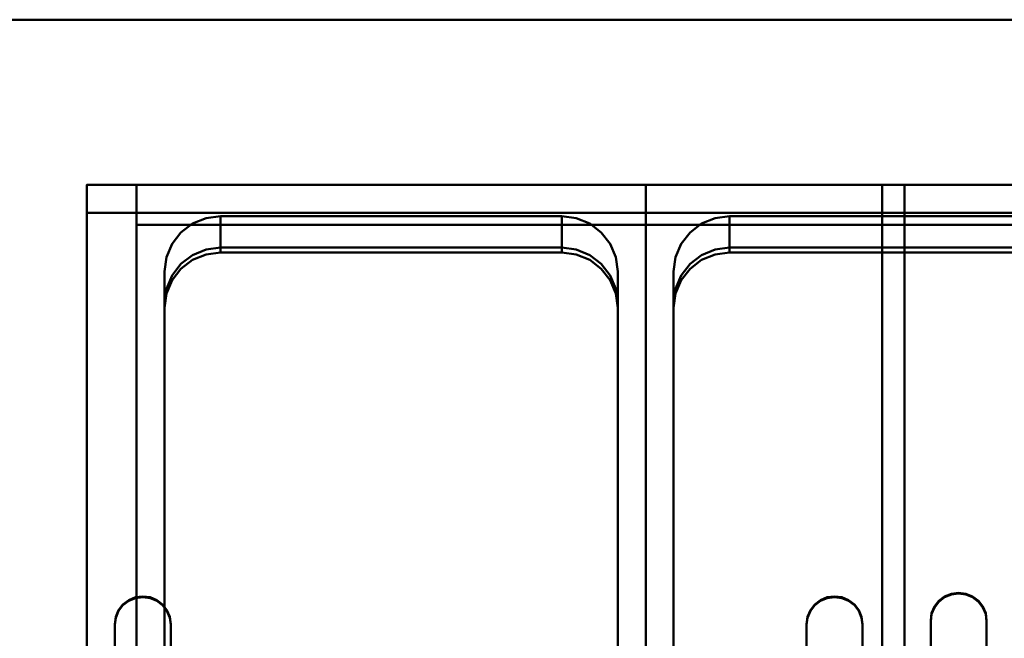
# Model space of a CAD drawing. Header units: millimetres. Extents: x -1264 to 588, y -1214 to 732.
# Tile 15 of 18: x -96 to 256, y 511 to 732. Entities that reach past the tile are written whole.
import ezdxf

# ---------------------------------------------------------------- set-up
doc = ezdxf.new("R2010")
doc.units = ezdxf.units.MM
doc.layers.add('Q-SPCQ', color=7, linetype='Continuous', lineweight=30)

msp = doc.modelspace()

# ---------------------------------------------------------------- linework, layer by layer
at = {"layer": 'Q-SPCQ', "color": 7}
msp.add_line((536, 732), (-1263.7, 732), dxfattribs=at)
at = {"layer": 'Q-SPCQ', "lineweight": 40}
for points in [[(536, -8, 135), (-1264, -8, 135), (-1264, 732, 135), (536, 732, 135)], [(-1264, 732, 135), (-1264, 732, 1090), (536, 732, 1090), (536, 732, 135)], [(507, 672.95, 1071.6), (-72, 672.95, 1071.6), (-72, 663.04, 1070.21), (507, 663.04, 1070.21)], [(507, 672.95, 1081.7), (-72, 672.95, 1081.7), (-72, 672.95, 1071.6), (507, 672.95, 1071.6)], [(-54.21, 672.95, 950.75), (-54.21, 351.11, 905.52), (-54.21, 336.89, 1006.65), (-54.21, 658.73, 1051.88)], [(127.79, 351.11, 905.52), (-54.21, 351.11, 905.52), (-54.21, 672.95, 950.75), (127.79, 672.95, 950.75)], [(127.79, 672.95, 950.75), (-54.21, 672.95, 950.75), (-54.21, 658.73, 1051.88), (127.79, 658.73, 1051.88)], [(127.79, 336.89, 1006.65), (127.79, 351.11, 905.52), (127.79, 672.95, 950.75), (127.79, 658.73, 1051.88)], [(127.79, 672.95, 950.75), (127.79, 351.11, 905.52), (127.79, 336.89, 1006.65), (127.79, 658.73, 1051.88)], [(309.79, 351.11, 905.52), (127.79, 351.11, 905.52), (127.79, 672.95, 950.75), (309.79, 672.95, 950.75)], [(309.79, 672.95, 950.75), (127.79, 672.95, 950.75), (127.79, 658.73, 1051.88), (309.79, 658.73, 1051.88)], [(507, 663.04, 1070.21), (-72, 663.04, 1070.21), (-72, 663.04, 1039.92), (507, 663.04, 1039.92)], [(97.79, 661.78, 958.32), (97.79, 650.56, 1038.16), (-24.21, 650.56, 1038.16), (-24.21, 661.78, 958.32)], [(279.79, 661.78, 958.32), (279.79, 650.56, 1038.16), (157.79, 650.56, 1038.16), (157.79, 661.78, 958.32)], [(-44.21, 641.98, 955.53), (-44.21, 630.76, 1035.38), (-44.21, 368.34, 998.5), (-44.21, 379.56, 918.65)], [(-44.21, 641.98, 955.53), (-44.21, 629.02, 1047.74), (-44.21, 366.6, 1010.83), (-44.21, 379.56, 918.65)], [(117.79, 379.56, 918.65), (117.79, 368.34, 998.5), (117.79, 630.76, 1035.38), (117.79, 641.98, 955.53)], [(117.79, 379.56, 918.65), (117.79, 366.6, 1010.86), (117.79, 629.02, 1047.71), (117.79, 641.98, 955.53)], [(137.79, 641.98, 955.53), (137.79, 630.76, 1035.38), (137.79, 368.34, 998.5), (137.79, 379.56, 918.65)], [(137.79, 641.98, 955.53), (137.79, 629.02, 1047.74), (137.79, 366.6, 1010.83), (137.79, 379.56, 918.65)]]:
    msp.add_3dface(points, dxfattribs=at)
for points, invisible_edges in [([(-1264, 732, 1090), (-1236, 672.95, 1081.7), (-114, 672.95, 1081.7), (536, 732, 1090)], 5), ([(-72, 672.95, 1081.7), (507, 672.95, 1081.7), (536, 732, 1090), (-114, 672.95, 1081.7)], 14), ([(-114, 298.14, 1029.02), (-72, 298.14, 1029.02), (-72, 672.95, 1081.7), (-114, 672.95, 1081.7)], 5), ([(-72, 663.04, 1070.21), (-72, 672.95, 1071.6), (-72, 672.95, 1081.7), (-72, 298.14, 1029.02)], 8), ([(-72, 663.04, 1039.92), (-72, 663.04, 1070.21), (-72, 308.04, 1020.32), (-72, 308.04, 990.02)], 2), ([(-72, 298.14, 1029.02), (-72, 298.14, 1018.93), (-72, 308.04, 1020.32), (-72, 663.04, 1070.21)], 12), ([(157.79, 650.56, 1038.16), (279.79, 650.56, 1038.16), (507, 663.04, 1039.92), (-72, 663.04, 1039.92)], 10), ([(-44.21, 368.34, 998.5), (-72, 663.04, 1039.92), (-72, 308.04, 990.02)], 13), ([(-72, 663.04, 1039.92), (-44.21, 630.76, 1035.38), (-43.53, 635.88, 1036.1)], 13), ([(-72, 663.04, 1039.92), (-43.53, 635.88, 1036.1), (-41.54, 640.66, 1036.77)], 13), ([(-72, 663.04, 1039.92), (-41.54, 640.66, 1036.77), (-38.36, 644.76, 1037.35)], 13), ([(-72, 663.04, 1039.92), (-24.21, 650.56, 1038.16), (97.79, 650.56, 1038.16), (157.79, 650.56, 1038.16)], 13), ([(-72, 663.04, 1039.92), (-34.21, 647.91, 1037.79), (-29.39, 649.89, 1038.07)], 13), ([(-38.36, 644.76, 1037.35), (-34.21, 647.91, 1037.79), (-72, 663.04, 1039.92)], 14), ([(-24.21, 650.56, 1038.16), (-72, 663.04, 1039.92), (-29.39, 649.89, 1038.07)], 3), ([(-72, 663.04, 1039.92), (-44.21, 368.34, 998.5), (-44.21, 630.76, 1035.38)], 13), ([(-44.21, 641.98, 955.53), (117.79, 641.98, 955.53), (97.79, 661.78, 958.32), (-24.21, 661.78, 958.32)], 11), ([(-44.21, 641.98, 955.53), (117.79, 641.98, 955.53), (97.79, 661.78, 958.32), (-24.21, 661.78, 958.32)], 11), ([(-41.54, 651.88, 956.93), (-24.21, 661.78, 958.32), (-38.36, 655.98, 957.5)], 3), ([(-41.54, 651.88, 956.93), (-24.21, 661.78, 958.32), (-38.36, 655.98, 957.5)], 3), ([(-24.21, 661.78, 958.32), (-29.39, 661.11, 958.22), (-38.36, 655.98, 957.5)], 14), ([(-24.21, 661.78, 958.32), (-29.39, 661.11, 958.22), (-38.36, 655.98, 957.5)], 14), ([(-29.39, 661.11, 958.22), (-24.21, 661.78, 958.32), (-24.21, 650.56, 1038.16)], 12), ([(-24.21, 648.83, 1050.49), (-29.39, 648.15, 1050.39), (-29.39, 661.11, 958.22), (-24.21, 661.78, 958.32)], 2), ([(97.79, 661.78, 958.32), (97.79, 648.82, 1050.53), (-24.21, 648.83, 1050.49)], 12), ([(-24.21, 648.83, 1050.49), (-24.21, 661.78, 958.32), (97.79, 661.78, 958.32)], 12), ([(97.79, 661.78, 958.32), (111.93, 655.98, 957.5), (107.79, 659.13, 957.95)], 13), ([(107.79, 659.13, 957.95), (102.96, 661.11, 958.22), (97.79, 661.78, 958.32)], 12), ([(97.79, 661.78, 958.32), (115.11, 651.88, 956.93), (111.93, 655.98, 957.5)], 13), ([(97.79, 661.78, 958.32), (102.96, 649.89, 1038.07), (97.79, 650.56, 1038.16)], 1), ([(102.96, 661.11, 958.22), (102.96, 649.89, 1038.07), (97.79, 661.78, 958.32)], 3), ([(97.79, 661.78, 958.32), (111.93, 655.98, 957.5), (107.79, 659.13, 957.95)], 13), ([(107.79, 659.13, 957.95), (102.96, 661.11, 958.22), (97.79, 661.78, 958.32)], 12), ([(97.79, 661.78, 958.32), (115.11, 651.88, 956.93), (111.93, 655.98, 957.5)], 13), ([(102.96, 661.11, 958.22), (102.96, 648.15, 1050.39), (97.79, 661.78, 958.32)], 3), ([(97.79, 648.82, 1050.53), (97.79, 661.78, 958.32), (102.96, 648.15, 1050.39)], 2), ([(137.79, 641.98, 955.53), (299.79, 641.98, 955.53), (279.79, 661.78, 958.32), (157.79, 661.78, 958.32)], 11), ([(137.79, 641.98, 955.53), (157.79, 661.78, 958.32), (138.47, 647.1, 956.26)], 3), ([(137.79, 641.98, 955.53), (299.79, 641.98, 955.53), (279.79, 661.78, 958.32), (157.79, 661.78, 958.32)], 11), ([(137.79, 641.98, 955.53), (157.79, 661.78, 958.32), (138.47, 647.1, 956.26)], 3), ([(152.61, 661.11, 958.22), (147.79, 659.13, 957.95), (157.79, 661.78, 958.32)], 2), ([(152.61, 661.11, 958.22), (147.79, 659.13, 957.95), (157.79, 661.78, 958.32)], 2), ([(152.61, 661.11, 958.22), (157.79, 661.78, 958.32), (157.79, 650.56, 1038.16)], 12), ([(157.79, 648.83, 1050.49), (152.61, 648.15, 1050.39), (152.61, 661.11, 958.22), (157.79, 661.78, 958.32)], 2), ([(279.79, 661.78, 958.32), (279.79, 648.82, 1050.53), (157.79, 648.83, 1050.49)], 12), ([(157.79, 648.83, 1050.49), (157.79, 661.78, 958.32), (279.79, 661.78, 958.32)], 12), ([(-24.21, 648.83, 1050.49), (97.79, 648.83, 1050.49), (127.79, 658.73, 1051.88), (-54.21, 658.73, 1051.88)], 10), ([(-29.39, 648.15, 1050.39), (-24.21, 648.83, 1050.49), (-54.21, 658.73, 1051.88)], 14), ([(-38.36, 643.03, 1049.67), (-34.21, 646.18, 1050.12), (-54.21, 658.73, 1051.88)], 14), ([(-29.39, 648.15, 1050.39), (-54.21, 658.73, 1051.88), (-34.21, 646.18, 1050.12)], 3), ([(-41.54, 638.93, 1049.1), (-54.21, 658.73, 1051.88), (-43.53, 634.15, 1048.43)], 3), ([(-54.21, 658.73, 1051.88), (-41.54, 638.93, 1049.1), (-38.36, 643.03, 1049.67)], 13), ([(-44.21, 629.02, 1047.71), (-43.53, 634.15, 1048.43), (-54.21, 658.73, 1051.88)], 14), ([(-54.21, 658.73, 1051.88), (-44.21, 366.6, 1010.83), (-44.21, 629.02, 1047.71)], 13), ([(-44.21, 366.6, 1010.83), (-54.21, 658.73, 1051.88), (-54.21, 336.89, 1006.65)], 13), ([(-34.21, 659.13, 957.95), (-38.36, 655.98, 957.5), (-29.39, 661.11, 958.22)], 2), ([(-34.21, 659.13, 957.95), (-38.36, 655.98, 957.5), (-29.39, 661.11, 958.22)], 2), ([(-34.21, 659.13, 957.95), (-34.21, 647.91, 1037.79), (-38.36, 655.98, 957.5)], 3), ([(-38.36, 655.98, 957.5), (-34.21, 659.13, 957.95), (-34.21, 646.18, 1050.12), (-38.36, 643.03, 1049.67)], 10), ([(-29.39, 649.89, 1038.07), (-34.21, 647.91, 1037.79), (-34.21, 659.13, 957.95), (-29.39, 661.11, 958.22)], 10), ([(-29.39, 661.11, 958.22), (-29.39, 648.15, 1050.39), (-34.21, 659.13, 957.95)], 3), ([(-29.39, 648.15, 1050.39), (-34.21, 646.18, 1050.12), (-34.21, 659.13, 957.95)], 14), ([(-24.21, 650.56, 1038.16), (-29.39, 649.89, 1038.07), (-29.39, 661.11, 958.22)], 14), ([(97.79, 648.83, 1050.49), (102.96, 648.15, 1050.39), (127.79, 658.73, 1051.88)], 14), ([(107.79, 647.91, 1037.79), (102.96, 649.89, 1038.07), (102.96, 661.11, 958.22), (107.79, 659.13, 957.95)], 10), ([(107.79, 646.18, 1050.12), (102.96, 648.15, 1050.39), (102.96, 661.11, 958.22)], 14), ([(102.96, 661.11, 958.22), (107.79, 659.13, 957.95), (107.79, 646.18, 1050.12)], 14), ([(102.96, 648.15, 1050.39), (107.79, 646.18, 1050.12), (127.79, 658.73, 1051.88)], 14), ([(111.93, 644.76, 1037.35), (107.79, 647.91, 1037.79), (107.79, 659.13, 957.95)], 14), ([(107.79, 659.13, 957.95), (111.93, 655.98, 957.5), (111.93, 644.76, 1037.35)], 14), ([(111.93, 643.03, 1049.67), (107.79, 646.18, 1050.12), (107.79, 659.13, 957.95), (111.93, 655.98, 957.5)], 10), ([(107.79, 646.18, 1050.12), (111.93, 643.03, 1049.67), (127.79, 658.73, 1051.88)], 14), ([(115.11, 638.93, 1049.1), (127.79, 658.73, 1051.88), (111.93, 643.03, 1049.67)], 3), ([(127.79, 658.73, 1051.88), (115.11, 638.93, 1049.1), (117.1, 634.15, 1048.43)], 13), ([(117.1, 634.15, 1048.43), (117.79, 629.02, 1047.71), (127.79, 658.73, 1051.88)], 14), ([(127.79, 658.73, 1051.88), (117.79, 629.02, 1047.71), (117.79, 366.6, 1010.83)], 13), ([(117.79, 366.6, 1010.83), (127.79, 336.89, 1006.65), (127.79, 658.73, 1051.88)], 13), ([(157.79, 648.83, 1050.49), (279.79, 648.83, 1050.49), (309.79, 658.73, 1051.88), (127.79, 658.73, 1051.88)], 10), ([(152.61, 648.15, 1050.39), (157.79, 648.83, 1050.49), (127.79, 658.73, 1051.88)], 14), ([(143.64, 643.03, 1049.67), (147.79, 646.18, 1050.12), (127.79, 658.73, 1051.88)], 14), ([(152.61, 648.15, 1050.39), (127.79, 658.73, 1051.88), (147.79, 646.18, 1050.12)], 3), ([(140.47, 638.93, 1049.1), (127.79, 658.73, 1051.88), (138.47, 634.15, 1048.43)], 3), ([(127.79, 658.73, 1051.88), (140.47, 638.93, 1049.1), (143.64, 643.03, 1049.67)], 13), ([(137.79, 629.02, 1047.71), (138.47, 634.15, 1048.43), (127.79, 658.73, 1051.88)], 14), ([(127.79, 658.73, 1051.88), (137.79, 366.6, 1010.83), (137.79, 629.02, 1047.71)], 13), ([(137.79, 366.6, 1010.83), (127.79, 658.73, 1051.88), (127.79, 336.89, 1006.65)], 13), ([(147.79, 659.13, 957.95), (143.64, 655.98, 957.5), (138.47, 647.1, 956.26)], 14), ([(147.79, 659.13, 957.95), (143.64, 655.98, 957.5), (138.47, 647.1, 956.26)], 14), ([(147.79, 659.13, 957.95), (147.79, 647.91, 1037.79), (143.64, 655.98, 957.5)], 3), ([(143.64, 655.98, 957.5), (147.79, 659.13, 957.95), (147.79, 646.18, 1050.12), (143.64, 643.03, 1049.67)], 10), ([(152.61, 649.89, 1038.07), (147.79, 647.91, 1037.79), (147.79, 659.13, 957.95), (152.61, 661.11, 958.22)], 10), ([(152.61, 661.11, 958.22), (152.61, 648.15, 1050.39), (147.79, 659.13, 957.95)], 3), ([(152.61, 648.15, 1050.39), (147.79, 646.18, 1050.12), (147.79, 659.13, 957.95)], 14), ([(157.79, 650.56, 1038.16), (152.61, 649.89, 1038.07), (152.61, 661.11, 958.22)], 14), ([(-41.54, 651.88, 956.93), (-38.36, 655.98, 957.5), (-38.36, 644.76, 1037.35)], 14), ([(-41.54, 651.88, 956.93), (-38.36, 655.98, 957.5), (-38.36, 643.03, 1049.67)], 14), ([(-38.36, 644.76, 1037.35), (-38.36, 655.98, 957.5), (-34.21, 647.91, 1037.79)], 3), ([(115.11, 651.88, 956.93), (115.11, 640.66, 1036.77), (111.93, 655.98, 957.5)], 3), ([(111.93, 644.76, 1037.35), (111.93, 655.98, 957.5), (115.11, 640.66, 1036.77)], 3), ([(115.11, 651.88, 956.93), (115.11, 638.93, 1049.1), (111.93, 655.98, 957.5)], 3), ([(111.93, 643.03, 1049.67), (111.93, 655.98, 957.5), (115.11, 638.93, 1049.1)], 3), ([(138.47, 647.1, 956.26), (143.64, 655.98, 957.5), (140.47, 651.88, 956.93)], 1), ([(138.47, 647.1, 956.26), (143.64, 655.98, 957.5), (140.47, 651.88, 956.93)], 1), ([(140.47, 651.88, 956.93), (143.64, 655.98, 957.5), (143.64, 644.76, 1037.35)], 14), ([(140.47, 651.88, 956.93), (143.64, 655.98, 957.5), (143.64, 643.03, 1049.67)], 14), ([(143.64, 644.76, 1037.35), (143.64, 655.98, 957.5), (147.79, 647.91, 1037.79)], 3), ([(-41.54, 651.88, 956.93), (-43.53, 647.1, 956.26), (-44.21, 641.98, 955.53)], 12), ([(-41.54, 651.88, 956.93), (-43.53, 647.1, 956.26), (-44.21, 641.98, 955.53)], 12), ([(-41.54, 640.66, 1036.77), (-43.53, 635.88, 1036.1), (-43.53, 647.1, 956.26), (-41.54, 651.88, 956.93)], 10), ([(-41.54, 638.93, 1049.1), (-43.53, 634.15, 1048.43), (-43.53, 647.1, 956.26), (-41.54, 651.88, 956.93)], 10), ([(-38.36, 644.76, 1037.35), (-41.54, 640.66, 1036.77), (-41.54, 651.88, 956.93)], 14), ([(-41.54, 651.88, 956.93), (-38.36, 643.03, 1049.67), (-41.54, 638.93, 1049.1)], 13), ([(117.1, 647.1, 956.26), (115.11, 651.88, 956.93), (117.79, 641.98, 955.53)], 2), ([(117.1, 635.88, 1036.1), (115.11, 640.66, 1036.77), (115.11, 651.88, 956.93), (117.1, 647.1, 956.26)], 10), ([(117.1, 647.1, 956.26), (115.11, 651.88, 956.93), (117.79, 641.98, 955.53)], 2), ([(117.1, 634.15, 1048.43), (115.11, 638.93, 1049.1), (115.11, 651.88, 956.93), (117.1, 647.1, 956.26)], 10), ([(140.47, 640.66, 1036.77), (138.47, 635.88, 1036.1), (138.47, 647.1, 956.26), (140.47, 651.88, 956.93)], 10), ([(140.47, 638.93, 1049.1), (138.47, 634.15, 1048.43), (138.47, 647.1, 956.26), (140.47, 651.88, 956.93)], 10), ([(143.64, 644.76, 1037.35), (140.47, 640.66, 1036.77), (140.47, 651.88, 956.93)], 14), ([(140.47, 651.88, 956.93), (143.64, 643.03, 1049.67), (140.47, 638.93, 1049.1)], 13), ([(102.96, 649.89, 1038.07), (152.61, 649.89, 1038.07), (157.79, 650.56, 1038.16), (97.79, 650.56, 1038.16)], 5), ([(107.79, 647.91, 1037.79), (147.79, 647.91, 1037.79), (152.61, 649.89, 1038.07), (102.96, 649.89, 1038.07)], 5), ([(111.93, 644.76, 1037.35), (143.64, 644.76, 1037.35), (147.79, 647.91, 1037.79), (107.79, 647.91, 1037.79)], 5), ([(-43.53, 647.1, 956.26), (-43.53, 635.88, 1036.1), (-44.21, 641.98, 955.53)], 3), ([(-43.53, 647.1, 956.26), (-43.53, 634.15, 1048.43), (-44.21, 641.98, 955.53)], 3), ([(143.64, 644.76, 1037.35), (111.93, 644.76, 1037.35), (115.11, 640.66, 1036.77), (140.47, 640.66, 1036.77)], 5), ([(117.79, 630.76, 1035.38), (117.1, 635.88, 1036.1), (117.1, 647.1, 956.26)], 14), ([(117.1, 647.1, 956.26), (117.79, 641.98, 955.53), (117.79, 630.76, 1035.38)], 12), ([(117.79, 629.02, 1047.71), (117.1, 634.15, 1048.43), (117.1, 647.1, 956.26)], 14), ([(117.1, 647.1, 956.26), (117.79, 641.98, 955.53), (117.79, 629.02, 1047.71)], 12), ([(138.47, 647.1, 956.26), (138.47, 635.88, 1036.1), (137.79, 641.98, 955.53)], 3), ([(138.47, 647.1, 956.26), (138.47, 634.15, 1048.43), (137.79, 641.98, 955.53)], 3), ([(-44.21, 379.56, 918.65), (117.79, 379.56, 918.65), (117.79, 641.98, 955.53), (-44.21, 641.98, 955.53)], 5), ([(-44.21, 641.98, 955.53), (-43.53, 635.88, 1036.1), (-44.21, 630.76, 1035.38)], 1), ([(-44.21, 379.56, 918.65), (117.79, 379.56, 918.65), (117.79, 641.98, 955.53), (-44.21, 641.98, 955.53)], 5), ([(-44.21, 629.02, 1047.74), (-44.21, 641.98, 955.53), (-43.53, 634.15, 1048.43)], 2), ([(117.1, 635.88, 1036.1), (138.47, 635.88, 1036.1), (140.47, 640.66, 1036.77), (115.11, 640.66, 1036.77)], 5), ([(137.79, 379.56, 918.65), (299.79, 379.56, 918.65), (299.79, 641.98, 955.53), (137.79, 641.98, 955.53)], 5), ([(137.79, 641.98, 955.53), (138.47, 635.88, 1036.1), (137.79, 630.76, 1035.38)], 1), ([(137.79, 379.56, 918.65), (299.79, 379.56, 918.65), (299.79, 641.98, 955.53), (137.79, 641.98, 955.53)], 5), ([(137.79, 629.02, 1047.74), (137.79, 641.98, 955.53), (138.47, 634.15, 1048.43)], 2), ([(138.47, 635.88, 1036.1), (117.1, 635.88, 1036.1), (117.79, 630.76, 1035.38), (137.79, 630.76, 1035.38)], 5), ([(117.79, 630.76, 1035.38), (117.79, 368.34, 998.5), (137.79, 368.34, 998.5), (137.79, 630.76, 1035.38)], 10)]:
    msp.add_3dface(points, dxfattribs=dict(at, invisible_edges=invisible_edges))
at = {"layer": 'Q-SPCQ', "lineweight": 40, "transparency": 33554448}
for points in [[(-72, 298.14, 1024.99), (-72, 298.14, 1034.07), (-72, 672.95, 1086.75), (-72, 672.95, 1077.66)], [(220.32, 672.95, 1077.66), (-72, 672.95, 1077.66), (-72, 672.95, 1086.75), (220.32, 672.95, 1086.75)], [(220.32, 298.14, 1024.99), (-72, 298.14, 1024.99), (-72, 672.95, 1077.66), (220.32, 672.95, 1077.66)], [(212.31, 298.14, 1018.93), (212.31, 298.14, 1024.99), (212.31, 672.95, 1077.66), (212.31, 672.95, 1071.6)], [(507, 672.95, 1071.6), (212.31, 672.95, 1071.6), (212.31, 672.95, 1077.66), (507, 672.95, 1077.66)], [(507, 298.14, 1018.93), (212.31, 298.14, 1018.93), (212.31, 672.95, 1071.6), (507, 672.95, 1071.6)], [(220.32, 672.95, 1086.75), (220.32, 298.14, 1034.07), (220.32, 298.14, 1024.99), (220.32, 672.95, 1077.66)], [(-62, 516.07, 1062.71), (-62, 515.79, 1064.66), (-62, 456.37, 1056.31), (-62, 456.65, 1054.35)], [(-42, 456.65, 1054.35), (-42, 456.37, 1056.31), (-42, 515.79, 1064.66), (-42, 516.07, 1062.71)], [(185.32, 516.07, 1062.71), (185.32, 515.79, 1064.66), (185.32, 456.37, 1056.31), (185.32, 456.65, 1054.35)], [(205.32, 456.65, 1054.35), (205.32, 456.37, 1056.31), (205.32, 515.79, 1064.66), (205.32, 516.07, 1062.71)], [(229.68, 517.36, 1053.53), (229.68, 517.04, 1055.75), (229.68, 457.63, 1047.4), (229.68, 457.94, 1045.18)], [(249.68, 457.94, 1045.18), (249.68, 457.63, 1047.4), (249.68, 517.04, 1055.75), (249.68, 517.36, 1053.53)]]:
    msp.add_3dface(points, dxfattribs=at)
for points, invisible_edges in [([(188.25, 522.79, 1065.65), (220.32, 672.95, 1086.75), (-72, 672.95, 1086.75), (-44.93, 522.79, 1065.65)], 13), ([(-49.41, 525.36, 1066.01), (-47, 524.37, 1065.87), (-72, 672.95, 1086.75)], 14), ([(-52, 525.69, 1066.05), (-49.41, 525.36, 1066.01), (-72, 672.95, 1086.75)], 14), ([(-47, 524.37, 1065.87), (-44.93, 522.79, 1065.65), (-72, 672.95, 1086.75)], 14), ([(-54.59, 525.36, 1066.01), (-72, 672.95, 1086.75), (-57, 524.37, 1065.87)], 3), ([(-72, 672.95, 1086.75), (-54.59, 525.36, 1066.01), (-52, 525.69, 1066.05)], 13), ([(-57, 524.37, 1065.87), (-72, 672.95, 1086.75), (-59.07, 522.79, 1065.65)], 3), ([(-60.66, 520.74, 1065.36), (-59.07, 522.79, 1065.65), (-72, 672.95, 1086.75)], 14), ([(-62, 515.79, 1064.66), (-61.66, 518.35, 1065.02), (-72, 672.95, 1086.75)], 14), ([(-60.66, 520.74, 1065.36), (-72, 672.95, 1086.75), (-61.66, 518.35, 1065.02)], 3), ([(-72, 672.95, 1086.75), (-62, 456.37, 1056.31), (-62, 515.79, 1064.66)], 13), ([(-62, 456.37, 1056.31), (-72, 672.95, 1086.75), (-72, 298.14, 1034.07)], 13), ([(190.32, 524.37, 1065.87), (220.32, 672.95, 1086.75), (188.25, 522.79, 1065.65)], 3), ([(190.32, 524.37, 1065.87), (192.73, 525.36, 1066.01), (220.32, 672.95, 1086.75)], 14), ([(192.73, 525.36, 1066.01), (195.32, 525.69, 1066.05), (220.32, 672.95, 1086.75)], 14), ([(197.91, 525.36, 1066.01), (220.32, 672.95, 1086.75), (195.32, 525.69, 1066.05)], 3), ([(220.32, 672.95, 1086.75), (197.91, 525.36, 1066.01), (200.32, 524.37, 1065.87)], 13), ([(220.32, 672.95, 1086.75), (200.32, 524.37, 1065.87), (202.39, 522.79, 1065.65)], 13), ([(202.39, 522.79, 1065.65), (203.98, 520.74, 1065.36), (220.32, 672.95, 1086.75)], 14), ([(204.98, 518.35, 1065.02), (220.32, 672.95, 1086.75), (203.98, 520.74, 1065.36)], 3), ([(204.98, 518.35, 1065.02), (205.32, 515.79, 1064.66), (220.32, 672.95, 1086.75)], 14), ([(220.32, 672.95, 1086.75), (205.32, 515.79, 1064.66), (205.32, 456.37, 1056.31)], 13), ([(205.32, 456.37, 1056.31), (220.32, 298.14, 1034.07), (220.32, 672.95, 1086.75)], 13), ([(246.75, 524.05, 1056.73), (479.93, 524.05, 1056.73), (507, 672.95, 1077.66), (212.31, 672.95, 1077.66)], 11), ([(242.27, 526.61, 1057.09), (244.68, 525.62, 1056.96), (212.31, 672.95, 1077.66)], 14), ([(239.68, 526.95, 1057.14), (242.27, 526.61, 1057.09), (212.31, 672.95, 1077.66)], 14), ([(244.68, 525.62, 1056.96), (246.75, 524.05, 1056.73), (212.31, 672.95, 1077.66)], 14), ([(237.09, 526.61, 1057.09), (212.31, 672.95, 1077.66), (234.68, 525.62, 1056.96)], 3), ([(212.31, 672.95, 1077.66), (237.09, 526.61, 1057.09), (239.68, 526.95, 1057.14)], 13), ([(234.68, 525.62, 1056.96), (212.31, 672.95, 1077.66), (232.61, 524.05, 1056.73)], 3), ([(231.02, 521.99, 1056.45), (232.61, 524.05, 1056.73), (212.31, 672.95, 1077.66)], 14), ([(229.68, 517.04, 1055.75), (230.02, 519.61, 1056.11), (212.31, 672.95, 1077.66)], 14), ([(231.02, 521.99, 1056.45), (212.31, 672.95, 1077.66), (230.02, 519.61, 1056.11)], 3), ([(212.31, 672.95, 1077.66), (229.68, 457.63, 1047.4), (229.68, 517.04, 1055.75)], 13), ([(229.68, 457.63, 1047.4), (212.31, 672.95, 1077.66), (212.31, 298.14, 1024.99)], 13), ([(-54.59, 525.63, 1064.05), (-57, 524.64, 1063.91), (-59.07, 523.07, 1063.69)], 12), ([(-57, 524.37, 1065.87), (-59.07, 522.79, 1065.65), (-57, 524.64, 1063.91)], 14), ([(-57, 524.64, 1063.91), (-59.07, 522.79, 1065.65), (-59.07, 523.07, 1063.69)], 3), ([(-54.59, 525.63, 1064.05), (-54.59, 525.36, 1066.01), (-57, 524.37, 1065.87), (-57, 524.64, 1063.91)], 5), ([(-54.59, 525.63, 1064.05), (-49.41, 525.63, 1064.05), (-52, 525.97, 1064.1)], 1), ([(-54.59, 525.36, 1066.01), (-54.59, 525.63, 1064.05), (-52, 525.97, 1064.1), (-52, 525.69, 1066.05)], 5), ([(-49.41, 525.63, 1064.05), (-49.41, 525.36, 1066.01), (-52, 525.69, 1066.05), (-52, 525.97, 1064.1)], 5), ([(-49.41, 525.63, 1064.05), (-44.93, 523.07, 1063.69), (-47, 524.64, 1063.91)], 1), ([(-47, 524.64, 1063.91), (-47, 524.37, 1065.87), (-49.41, 525.36, 1066.01), (-49.41, 525.63, 1064.05)], 5), ([(-47, 524.64, 1063.91), (-44.93, 523.07, 1063.69), (-47, 524.37, 1065.87)], 14), ([(185.66, 518.63, 1063.07), (192.73, 525.63, 1064.05), (190.32, 524.64, 1063.91)], 13), ([(188.25, 523.07, 1063.69), (185.66, 518.63, 1063.07), (190.32, 524.64, 1063.91)], 3), ([(188.25, 523.07, 1063.69), (190.32, 524.64, 1063.91), (190.32, 524.37, 1065.87)], 14), ([(192.73, 525.36, 1066.01), (190.32, 524.37, 1065.87), (190.32, 524.64, 1063.91), (192.73, 525.63, 1064.05)], 10), ([(192.73, 525.63, 1064.05), (200.32, 524.64, 1063.91), (195.32, 525.97, 1064.1)], 3), ([(192.73, 525.63, 1064.05), (195.32, 525.97, 1064.1), (195.32, 525.69, 1066.05), (192.73, 525.36, 1066.01)], 10), ([(200.32, 524.64, 1063.91), (197.91, 525.63, 1064.05), (195.32, 525.97, 1064.1)], 12), ([(195.32, 525.97, 1064.1), (197.91, 525.63, 1064.05), (197.91, 525.36, 1066.01), (195.32, 525.69, 1066.05)], 10), ([(200.32, 524.37, 1065.87), (197.91, 525.36, 1066.01), (197.91, 525.63, 1064.05), (200.32, 524.64, 1063.91)], 10), ([(200.32, 524.64, 1063.91), (204.98, 518.63, 1063.07), (202.39, 523.07, 1063.69)], 3), ([(200.32, 524.37, 1065.87), (200.32, 524.64, 1063.91), (202.39, 522.79, 1065.65)], 3), ([(202.39, 523.07, 1063.69), (202.39, 522.79, 1065.65), (200.32, 524.64, 1063.91)], 3), ([(237.09, 526.92, 1054.87), (234.68, 525.93, 1054.73), (232.61, 524.36, 1054.51)], 12), ([(234.68, 525.62, 1056.96), (232.61, 524.05, 1056.73), (234.68, 525.93, 1054.73)], 14), ([(234.68, 525.93, 1054.73), (232.61, 524.05, 1056.73), (232.61, 524.36, 1054.51)], 3), ([(237.09, 526.92, 1054.87), (237.09, 526.61, 1057.09), (234.68, 525.62, 1056.96), (234.68, 525.93, 1054.73)], 5), ([(237.09, 526.92, 1054.87), (248.34, 522.31, 1054.22), (239.68, 527.26, 1054.92)], 3), ([(237.09, 526.61, 1057.09), (237.09, 526.92, 1054.87), (239.68, 527.26, 1054.92), (239.68, 526.95, 1057.14)], 5), ([(244.68, 525.93, 1054.73), (242.27, 526.92, 1054.87), (239.68, 527.26, 1054.92)], 12), ([(242.27, 526.92, 1054.87), (242.27, 526.61, 1057.09), (239.68, 526.95, 1057.14), (239.68, 527.26, 1054.92)], 5), ([(244.68, 525.93, 1054.73), (244.68, 525.62, 1056.96), (242.27, 526.61, 1057.09), (242.27, 526.92, 1054.87)], 5), ([(244.68, 525.93, 1054.73), (248.34, 522.31, 1054.22), (246.75, 524.36, 1054.51)], 1), ([(244.68, 525.93, 1054.73), (246.75, 524.36, 1054.51), (244.68, 525.62, 1056.96)], 14), ([(246.75, 524.36, 1054.51), (246.75, 524.05, 1056.73), (244.68, 525.62, 1056.96)], 13), ([(-59.07, 523.07, 1063.69), (-60.66, 521.02, 1063.4), (-62, 516.07, 1062.71)], 14), ([(-60.66, 521.02, 1063.4), (-61.66, 518.63, 1063.07), (-62, 516.07, 1062.71)], 12), ([(-60.66, 521.02, 1063.4), (-60.66, 520.74, 1065.36), (-61.66, 518.35, 1065.02), (-61.66, 518.63, 1063.07)], 5), ([(-59.07, 522.79, 1065.65), (-60.66, 520.74, 1065.36), (-59.07, 523.07, 1063.69)], 14), ([(-60.66, 520.74, 1065.36), (-60.66, 521.02, 1063.4), (-59.07, 523.07, 1063.69)], 13), ([(-44.93, 523.07, 1063.69), (-59.07, 523.07, 1063.69), (-43.34, 521.02, 1063.4)], 3), ([(-44.93, 522.79, 1065.65), (-47, 524.37, 1065.87), (-44.93, 523.07, 1063.69)], 14), ([(-44.93, 522.79, 1065.65), (-44.93, 523.07, 1063.69), (-43.34, 521.02, 1063.4)], 13), ([(186.66, 520.74, 1065.36), (188.25, 522.79, 1065.65), (-44.93, 522.79, 1065.65), (-43.34, 520.74, 1065.36)], 10), ([(-43.34, 520.74, 1065.36), (-44.93, 522.79, 1065.65), (-43.34, 521.02, 1063.4)], 14), ([(-42.34, 518.63, 1063.07), (-43.34, 521.02, 1063.4), (-42, 516.07, 1062.71)], 2), ([(-42.34, 518.63, 1063.07), (-42.34, 518.35, 1065.02), (-43.34, 520.74, 1065.36), (-43.34, 521.02, 1063.4)], 5), ([(186.66, 521.02, 1063.4), (185.66, 518.63, 1063.07), (188.25, 523.07, 1063.69)], 2), ([(186.66, 520.74, 1065.36), (185.66, 518.35, 1065.02), (185.66, 518.63, 1063.07), (186.66, 521.02, 1063.4)], 10), ([(188.25, 522.79, 1065.65), (186.66, 521.02, 1063.4), (188.25, 523.07, 1063.69)], 13), ([(186.66, 521.02, 1063.4), (188.25, 522.79, 1065.65), (186.66, 520.74, 1065.36)], 13), ([(190.32, 524.37, 1065.87), (188.25, 522.79, 1065.65), (188.25, 523.07, 1063.69)], 14), ([(203.98, 521.02, 1063.4), (202.39, 523.07, 1063.69), (204.98, 518.63, 1063.07)], 2), ([(202.39, 523.07, 1063.69), (203.98, 520.74, 1065.36), (202.39, 522.79, 1065.65)], 13), ([(203.98, 520.74, 1065.36), (202.39, 523.07, 1063.69), (203.98, 521.02, 1063.4)], 13), ([(204.98, 518.35, 1065.02), (203.98, 520.74, 1065.36), (203.98, 521.02, 1063.4), (204.98, 518.63, 1063.07)], 10), ([(232.61, 524.36, 1054.51), (231.02, 522.31, 1054.22), (229.68, 517.36, 1053.53)], 14), ([(231.02, 522.31, 1054.22), (230.02, 519.92, 1053.89), (229.68, 517.36, 1053.53)], 12), ([(231.02, 522.31, 1054.22), (231.02, 521.99, 1056.45), (230.02, 519.61, 1056.11), (230.02, 519.92, 1053.89)], 5), ([(232.61, 524.36, 1054.51), (232.61, 524.05, 1056.73), (231.02, 521.99, 1056.45)], 13), ([(231.02, 521.99, 1056.45), (231.02, 522.31, 1054.22), (232.61, 524.36, 1054.51)], 13), ([(249.34, 519.92, 1053.89), (248.34, 522.31, 1054.22), (232.61, 524.36, 1054.51)], 14), ([(246.75, 524.05, 1056.73), (246.75, 524.36, 1054.51), (248.34, 522.31, 1054.22)], 13), ([(248.34, 521.99, 1056.45), (478.34, 521.99, 1056.45), (479.93, 524.05, 1056.73), (246.75, 524.05, 1056.73)], 5), ([(248.34, 521.99, 1056.45), (246.75, 524.05, 1056.73), (248.34, 522.31, 1054.22)], 14), ([(249.34, 519.92, 1053.89), (249.34, 519.61, 1056.11), (248.34, 521.99, 1056.45), (248.34, 522.31, 1054.22)], 5), ([(249.34, 519.61, 1056.11), (477.34, 519.61, 1056.11), (478.34, 521.99, 1056.45), (248.34, 521.99, 1056.45)], 5), ([(-61.66, 518.35, 1065.02), (-62, 515.79, 1064.66), (-61.66, 518.63, 1063.07)], 14), ([(-62, 515.79, 1064.66), (-62, 516.07, 1062.71), (-61.66, 518.63, 1063.07)], 12), ([(185.66, 518.35, 1065.02), (186.66, 520.74, 1065.36), (-43.34, 520.74, 1065.36), (-42.34, 518.35, 1065.02)], 10), ([(-42.34, 518.35, 1065.02), (-42.34, 518.63, 1063.07), (-42, 516.07, 1062.71)], 13), ([(185.32, 515.79, 1064.66), (185.66, 518.35, 1065.02), (-42.34, 518.35, 1065.02), (-42, 515.79, 1064.66)], 10), ([(-42.34, 518.35, 1065.02), (-42, 516.07, 1062.71), (-42, 515.79, 1064.66)], 1), ([(185.66, 518.63, 1063.07), (185.32, 516.07, 1062.71), (205.32, 516.07, 1062.71), (204.98, 518.63, 1063.07)], 10), ([(185.66, 518.63, 1063.07), (185.66, 518.35, 1065.02), (185.32, 516.07, 1062.71)], 3), ([(185.32, 515.79, 1064.66), (185.32, 516.07, 1062.71), (185.66, 518.35, 1065.02)], 2), ([(205.32, 515.79, 1064.66), (204.98, 518.35, 1065.02), (204.98, 518.63, 1063.07)], 14), ([(205.32, 515.79, 1064.66), (204.98, 518.63, 1063.07), (205.32, 516.07, 1062.71)], 1), ([(229.68, 517.36, 1053.53), (249.68, 517.36, 1053.53), (249.34, 519.92, 1053.89)], 13), ([(229.68, 517.04, 1055.75), (230.02, 519.92, 1053.89), (230.02, 519.61, 1056.11)], 3), ([(229.68, 517.04, 1055.75), (229.68, 517.36, 1053.53), (230.02, 519.92, 1053.89)], 12), ([(249.34, 519.61, 1056.11), (249.34, 519.92, 1053.89), (249.68, 517.36, 1053.53)], 13), ([(249.68, 517.04, 1055.75), (477, 517.04, 1055.75), (477.34, 519.61, 1056.11), (249.34, 519.61, 1056.11)], 5), ([(249.34, 519.61, 1056.11), (249.68, 517.36, 1053.53), (249.68, 517.04, 1055.75)], 1), ([(-62, 456.65, 1054.35), (-42, 456.65, 1054.35), (-42, 516.07, 1062.71), (-62, 516.07, 1062.71)], 5), ([(185.32, 456.37, 1056.31), (185.32, 515.79, 1064.66), (-42, 515.79, 1064.66), (-42, 456.37, 1056.31)], 10), ([(185.32, 516.07, 1062.71), (185.32, 456.65, 1054.35), (205.32, 456.65, 1054.35), (205.32, 516.07, 1062.71)], 10), ([(229.68, 517.36, 1053.53), (229.68, 457.94, 1045.18), (249.68, 457.94, 1045.18), (249.68, 517.36, 1053.53)], 10), ([(249.68, 457.63, 1047.4), (477, 457.63, 1047.4), (477, 517.04, 1055.75), (249.68, 517.04, 1055.75)], 5)]:
    msp.add_3dface(points, dxfattribs=dict(at, invisible_edges=invisible_edges))

doc.saveas('drawing.dxf')
